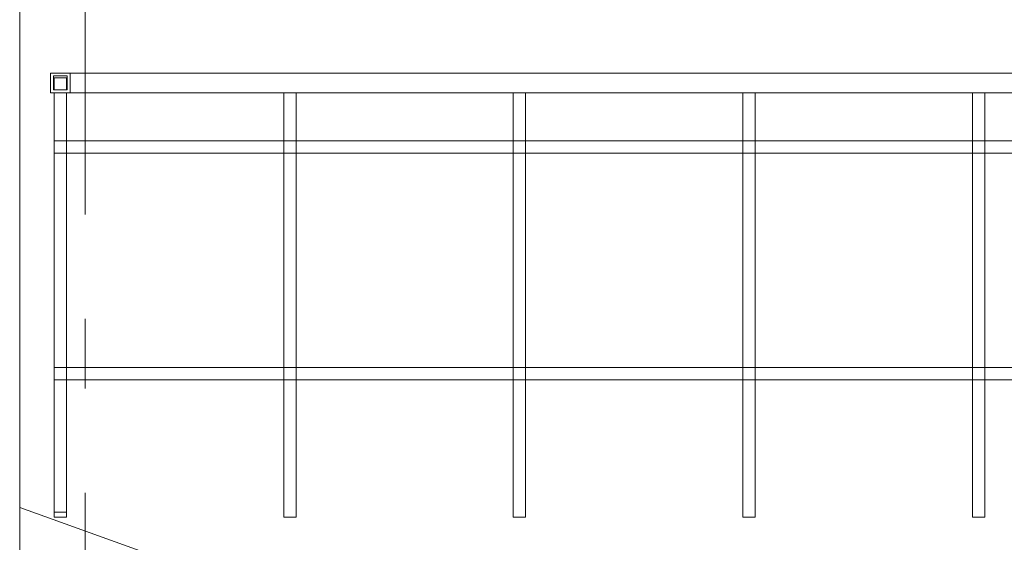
# Model space of a CAD drawing. Header units: millimetres. Extents: x -15683 to 202647, y -7448 to 20513.
# Tile 82 of 114: x 166055 to 168051, y 10139 to 11198. Entities that reach past the tile are written whole.
import ezdxf
from ezdxf.enums import TextEntityAlignment as Align

# ---------------------------------------------------------------- set-up
doc = ezdxf.new("R2010")
doc.units = ezdxf.units.MM
doc.header["$MEASUREMENT"] = 0
doc.linetypes.add('Штрих-Штриховая', pattern=[1093.611073, 529.166651, -211.666656, 141.111112, -211.666656])
for name, color, linetype in [('1_Кровля (плоская)', 7, 'Continuous'), ('Новый_1_Ограждение кровли', 7, 'Continuous'), ('Элемент Модели - Оси', 7, 'Continuous')]:
    doc.layers.add(name, color=color, linetype=linetype)
for name, color, linetype, lineweight in [('1_Кровля (плоская)_Ном._пера__120', 7, 'Continuous', 5), ('Новый_1_Ограждение кровли_Ном._пера__120', 7, 'Continuous', 5), ('Элемент Модели - Оси_Ном._пера__1', 7, 'Continuous', 15), ('Элемент Модели - Оси_Ном._пера__120', 7, 'Continuous', 5)]:
    doc.layers.add(name, color=color, linetype=linetype, lineweight=lineweight)
doc.styles.add('СГЕНЕРИР_СТИЛЬ_1', font='arial.ttf')

# ---------------------------------------------------------------- blocks, each defined once
blk = doc.blocks.new('Элемент Разреза_341_3', base_point=(140863.2, -2680.3))
at = {"layer": '1_Кровля (плоская)_Ном._пера__120', "color": 7, "linetype": 'Continuous', "lineweight": 5}
for p, q in [((166055, 10209.5), (167137.5, 9820.9)), ((166055, 10209.5), (166055, 10109.7)), ((166880.1, 9813.5), (166055, 10109.7)), ((167137.5, 9721.1), (167137.5, 9820.9)), ((166892.1, 9809.2), (166891.8, 9809.3)), ((167023, 9762.2), (166921, 9798.8)), ((167113, 9729.8), (167108.5, 9731.5)), ((167137.5, 9721.1), (167117.5, 9728.2))]:
    blk.add_line(p, q, dxfattribs=at)
blk = doc.blocks.new('Элемент Разреза_350_3', base_point=(140863.2, -2680.3))
at = {"layer": '1_Кровля (плоская)_Ном._пера__120', "color": 7, "linetype": 'Continuous', "lineweight": 5}
blk.add_line((166055, 14319.7), (166055, 10209.5), dxfattribs=at)
blk = doc.blocks.new('Элемент Разреза_356_3', base_point=(140863.2, -2680.3))
at = {"layer": 'Новый_1_Ограждение кровли_Ном._пера__120', "color": 7, "linetype": 'Continuous', "lineweight": 5}
for p, q in [((166117.4, 11089.7), (166117.4, 11049.7)), ((166157.4, 11089.7), (166117.4, 11089.7)), ((166123.4, 11083.7), (166151.4, 11083.7)), ((166123.4, 11055.7), (166123.4, 11083.7)), ((166151.4, 11083.7), (166151.4, 11055.7)), ((166157.4, 11049.7), (166157.4, 11089.7)), ((166117.4, 11049.7), (166157.4, 11049.7)), ((166151.4, 11055.7), (166123.4, 11055.7))]:
    blk.add_line(p, q, dxfattribs=at)
blk = doc.blocks.new('Элемент Разреза_358_3', base_point=(140863.2, -2680.3))
at = {"layer": 'Новый_1_Ограждение кровли_Ном._пера__120', "color": 7, "linetype": 'Continuous', "lineweight": 5}
for p, q in [((166117.3, 11049.7), (166117.3, 11089.7)), ((166117.4, 11089.7), (166117.3, 11089.7)), ((166117.4, 11089.7), (166117.4, 11089.7)), ((166151.3, 11055.7), (166151.3, 11083.7)), ((166117.4, 11049.7), (166117.3, 11049.7)), ((166117.4, 11049.7), (166117.4, 11049.7))]:
    blk.add_line(p, q, dxfattribs=at)
blk = doc.blocks.new('Элемент Разреза_359_3', base_point=(140863.2, -2680.3))
at = {"layer": 'Новый_1_Ограждение кровли_Ном._пера__120', "color": 7, "linetype": 'Continuous', "lineweight": 5}
for p, q in [((166124.9, 10493.3), (166124.8, 10493.3)), ((166124.9, 10468.3), (166124.8, 10468.3))]:
    blk.add_line(p, q, dxfattribs=at)
blk = doc.blocks.new('Элемент Разреза_360_3', base_point=(140863.2, -2680.3))
at = {"layer": 'Новый_1_Ограждение кровли_Ном._пера__120', "color": 7, "linetype": 'Continuous', "lineweight": 5}
for p, q in [((166124.9, 10952.2), (166124.8, 10952.2)), ((166124.9, 10927.2), (166124.8, 10927.2))]:
    blk.add_line(p, q, dxfattribs=at)
blk = doc.blocks.new('Элемент Разреза_361_3', base_point=(140863.2, -2680.3))
at = {"layer": 'Новый_1_Ограждение кровли_Ном._пера__120', "color": 7, "linetype": 'Continuous', "lineweight": 5}
for p, q in [((166157.4, 11089.7), (171256.7, 11089.7)), ((166157.4, 11049.7), (171256.7, 11049.7))]:
    blk.add_line(p, q, dxfattribs=at)
blk = doc.blocks.new('Элемент Разреза_362_3', base_point=(140863.2, -2680.3))
at = {"layer": 'Новый_1_Ограждение кровли_Ном._пера__120', "color": 7, "linetype": 'Continuous', "lineweight": 5}
for p, q in [((166149.9, 10493.3), (166590.2, 10493.3)), ((166590.2, 10493.3), (166615.2, 10493.3)), ((166615.2, 10493.3), (167055.6, 10493.3)), ((167055.6, 10493.3), (167080.6, 10493.3)), ((167080.6, 10493.3), (167521, 10493.3)), ((167521, 10493.3), (167546, 10493.3)), ((167546, 10493.3), (167986.4, 10493.3)), ((167986.4, 10493.3), (168011.4, 10493.3)), ((168011.4, 10493.3), (168451.8, 10493.3)), ((166149.9, 10468.3), (166590.2, 10468.3)), ((166590.2, 10468.3), (166615.2, 10468.3)), ((166615.2, 10468.3), (167055.6, 10468.3)), ((167055.6, 10468.3), (167080.6, 10468.3)), ((167080.6, 10468.3), (167521, 10468.3)), ((167521, 10468.3), (167546, 10468.3)), ((167546, 10468.3), (167986.4, 10468.3)), ((167986.4, 10468.3), (168011.4, 10468.3)), ((168011.4, 10468.3), (168451.8, 10468.3))]:
    blk.add_line(p, q, dxfattribs=at)
blk = doc.blocks.new('Элемент Разреза_363_3', base_point=(140863.2, -2680.3))
at = {"layer": 'Новый_1_Ограждение кровли_Ном._пера__120', "color": 7, "linetype": 'Continuous', "lineweight": 5}
for p, q in [((166149.9, 10952.2), (166590.2, 10952.2)), ((166590.2, 10952.2), (166615.2, 10952.2)), ((166615.2, 10952.2), (167055.6, 10952.2)), ((167055.6, 10952.2), (167080.6, 10952.2)), ((167080.6, 10952.2), (167521, 10952.2)), ((167521, 10952.2), (167546, 10952.2)), ((167546, 10952.2), (167986.4, 10952.2)), ((167986.4, 10952.2), (168011.4, 10952.2)), ((168011.4, 10952.2), (168451.8, 10952.2)), ((166149.9, 10927.2), (166590.2, 10927.2)), ((166590.2, 10927.2), (166615.2, 10927.2)), ((166615.2, 10927.2), (167055.6, 10927.2)), ((167055.6, 10927.2), (167080.6, 10927.2)), ((167080.6, 10927.2), (167521, 10927.2)), ((167521, 10927.2), (167546, 10927.2)), ((167546, 10927.2), (167986.4, 10927.2)), ((167986.4, 10927.2), (168011.4, 10927.2)), ((168011.4, 10927.2), (168451.8, 10927.2))]:
    blk.add_line(p, q, dxfattribs=at)
blk = doc.blocks.new('Элемент Разреза_392_3', base_point=(140863.2, -2680.3))
at = {"layer": 'Новый_1_Ограждение кровли_Ном._пера__120', "color": 7, "linetype": 'Continuous', "lineweight": 5}
for p, q in [((166124.9, 10189.7), (166124.9, 10199.7)), ((166149.9, 10189.7), (166149.9, 10199.7)), ((166124.9, 10189.7), (166149.9, 10189.7))]:
    blk.add_line(p, q, dxfattribs=at)
blk = doc.blocks.new('Элемент Разреза_405_3', base_point=(140863.2, -2680.3))
at = {"layer": 'Новый_1_Ограждение кровли_Ном._пера__120', "color": 7, "linetype": 'Continuous', "lineweight": 5}
for p, q in [((166590.2, 10952.2), (166590.2, 11049.7)), ((166615.2, 10952.2), (166615.2, 11049.7)), ((166590.2, 10927.2), (166590.2, 10952.2)), ((166615.2, 10927.2), (166615.2, 10952.2)), ((166590.2, 10493.3), (166590.2, 10927.2)), ((166615.2, 10493.3), (166615.2, 10927.2)), ((166590.2, 10468.3), (166590.2, 10493.3)), ((166615.2, 10468.3), (166615.2, 10493.3)), ((166590.2, 10189.7), (166590.2, 10468.3)), ((166615.2, 10189.7), (166615.2, 10468.3)), ((166590.2, 10189.7), (166615.2, 10189.7))]:
    blk.add_line(p, q, dxfattribs=at)
blk = doc.blocks.new('Элемент Разреза_406_3', base_point=(140863.2, -2680.3))
at = {"layer": 'Новый_1_Ограждение кровли_Ном._пера__120', "color": 7, "linetype": 'Continuous', "lineweight": 5}
for p, q in [((167055.6, 10952.2), (167055.6, 11049.7)), ((167080.6, 10952.2), (167080.6, 11049.7)), ((167055.6, 10927.2), (167055.6, 10952.2)), ((167080.6, 10927.2), (167080.6, 10952.2)), ((167055.6, 10493.3), (167055.6, 10927.2)), ((167080.6, 10493.3), (167080.6, 10927.2)), ((167055.6, 10468.3), (167055.6, 10493.3)), ((167080.6, 10468.3), (167080.6, 10493.3)), ((167055.6, 10189.7), (167055.6, 10468.3)), ((167080.6, 10189.7), (167080.6, 10468.3)), ((167055.6, 10189.7), (167080.6, 10189.7))]:
    blk.add_line(p, q, dxfattribs=at)
blk = doc.blocks.new('Элемент Разреза_407_3', base_point=(140863.2, -2680.3))
at = {"layer": 'Новый_1_Ограждение кровли_Ном._пера__120', "color": 7, "linetype": 'Continuous', "lineweight": 5}
for p, q in [((167521, 10952.2), (167521, 11049.7)), ((167546, 10952.2), (167546, 11049.7)), ((167521, 10927.2), (167521, 10952.2)), ((167546, 10927.2), (167546, 10952.2)), ((167521, 10493.3), (167521, 10927.2)), ((167546, 10493.3), (167546, 10927.2)), ((167521, 10468.3), (167521, 10493.3)), ((167546, 10468.3), (167546, 10493.3)), ((167521, 10189.7), (167521, 10468.3)), ((167546, 10189.7), (167546, 10468.3)), ((167521, 10189.7), (167546, 10189.7))]:
    blk.add_line(p, q, dxfattribs=at)
blk = doc.blocks.new('Элемент Разреза_408_3', base_point=(140863.2, -2680.3))
at = {"layer": 'Новый_1_Ограждение кровли_Ном._пера__120', "color": 7, "linetype": 'Continuous', "lineweight": 5}
for p, q in [((167986.4, 10952.2), (167986.4, 11049.7)), ((168011.4, 10952.2), (168011.4, 11049.7)), ((167986.4, 10927.2), (167986.4, 10952.2)), ((168011.4, 10927.2), (168011.4, 10952.2)), ((167986.4, 10493.3), (167986.4, 10927.2)), ((168011.4, 10493.3), (168011.4, 10927.2)), ((167986.4, 10468.3), (167986.4, 10493.3)), ((168011.4, 10468.3), (168011.4, 10493.3)), ((167986.4, 10189.7), (167986.4, 10468.3)), ((168011.4, 10189.7), (168011.4, 10468.3)), ((167986.4, 10189.7), (168011.4, 10189.7))]:
    blk.add_line(p, q, dxfattribs=at)
blk = doc.blocks.new('Элемент Разреза_415_3', base_point=(140863.2, -2680.3))
at = {"layer": 'Новый_1_Ограждение кровли_Ном._пера__120', "color": 7, "linetype": 'Continuous', "lineweight": 5}
for p, q in [((166124.9, 11079.7), (166149.9, 11079.7)), ((166124.9, 11055.7), (166124.9, 11079.7)), ((166149.9, 11055.7), (166149.9, 11079.7)), ((166124.9, 10952.2), (166124.9, 11049.7)), ((166149.9, 10952.2), (166149.9, 11049.7)), ((166124.9, 10493.3), (166124.9, 10927.2)), ((166149.9, 10493.3), (166149.9, 10927.2)), ((166124.9, 10199.7), (166124.9, 10468.3)), ((166149.9, 10199.7), (166149.9, 10468.3)), ((166124.9, 10199.7), (166149.9, 10199.7))]:
    blk.add_line(p, q, dxfattribs=at)
blk = doc.blocks.new('Элемент Разреза_416_3', base_point=(140863.2, -2680.3))
at = {"layer": 'Новый_1_Ограждение кровли_Ном._пера__120', "color": 7, "linetype": 'Continuous', "lineweight": 5}
for p, q in [((166124.8, 11079.7), (166124.9, 11079.7)), ((166124.8, 11069.7), (166124.8, 11079.7))]:
    blk.add_line(p, q, dxfattribs=at)
blk = doc.blocks.new('Элемент Разреза_418_3', base_point=(140863.2, -2680.3))
at = {"layer": 'Новый_1_Ограждение кровли_Ном._пера__120', "color": 7, "linetype": 'Continuous', "lineweight": 5}
for p, q in [((166124.9, 10493.3), (166124.9, 10468.3)), ((166149.9, 10493.3), (166124.9, 10493.3)), ((166124.9, 10493.3), (166149.8, 10493.3)), ((166124.9, 10468.4), (166124.9, 10493.3)), ((166149.8, 10493.3), (166149.8, 10468.4)), ((166149.9, 10468.3), (166149.9, 10493.3)), ((166149.8, 10468.4), (166124.9, 10468.4)), ((166124.9, 10468.3), (166149.9, 10468.3))]:
    blk.add_line(p, q, dxfattribs=at)
blk = doc.blocks.new('Элемент Разреза_419_3', base_point=(140863.2, -2680.3))
at = {"layer": 'Новый_1_Ограждение кровли_Ном._пера__120', "color": 7, "linetype": 'Continuous', "lineweight": 5}
for p, q in [((166124.9, 10952.2), (166124.9, 10927.2)), ((166149.9, 10952.2), (166124.9, 10952.2)), ((166124.9, 10952.1), (166149.8, 10952.1)), ((166124.9, 10927.2), (166124.9, 10952.1)), ((166149.8, 10952.1), (166149.8, 10927.2)), ((166149.9, 10927.2), (166149.9, 10952.2)), ((166124.9, 10927.2), (166149.9, 10927.2)), ((166149.8, 10927.2), (166124.9, 10927.2))]:
    blk.add_line(p, q, dxfattribs=at)
blk = doc.blocks.new('Стандартный Маркер Сетки[30]_3', base_point=(166187.5, 14319.7))
at = {"layer": 'Элемент Модели - Оси_Ном._пера__120', "color": 7, "linetype": 'Штрих-Штриховая', "lineweight": 5}
blk.add_line((166187.5, 13519.7), (166187.5, -4880.3), dxfattribs=at)
at = {"layer": 'Элемент Модели - Оси_Ном._пера__1', "color": 7, "lineweight": 15, "style": 'СГЕНЕРИР_СТИЛЬ_1'}
blk.add_attdef('AC_MarkerText_1', text='', height=350, rotation=360, dxfattribs=at).set_placement((166187.5, -5980.3), align=Align.TOP_CENTER)
blk = doc.blocks.new('Стандартный Маркер Сетки[31]_3', base_point=(166187.5, 14319.7))
at = {"layer": 'Элемент Модели - Оси_Ном._пера__120', "color": 7, "linetype": 'Штрих-Штриховая', "lineweight": 5}
blk.add_line((166187.5, 13519.7), (166187.5, -4880.3), dxfattribs=at)
at = {"layer": 'Элемент Модели - Оси_Ном._пера__1', "color": 7, "lineweight": 15, "style": 'СГЕНЕРИР_СТИЛЬ_1'}
blk.add_attdef('AC_MarkerText_1', text='', height=350, rotation=360, dxfattribs=at).set_placement((166187.5, -5980.3), align=Align.TOP_CENTER)

msp = doc.modelspace()

# ---------------------------------------------------------------- block references
at = {"layer": '1_Кровля (плоская)', "lineweight": 0}
for name in ['Элемент Разреза_350_3', 'Элемент Разреза_341_3']:
    msp.add_blockref(name, (140863.2, -2680.3), dxfattribs=at)
at = {"layer": 'Новый_1_Ограждение кровли', "lineweight": 0}
for name in ['Элемент Разреза_358_3', 'Элемент Разреза_356_3', 'Элемент Разреза_416_3', 'Элемент Разреза_415_3', 'Элемент Разреза_361_3', 'Элемент Разреза_405_3', 'Элемент Разреза_406_3', 'Элемент Разреза_407_3', 'Элемент Разреза_408_3', 'Элемент Разреза_360_3', 'Элемент Разреза_419_3', 'Элемент Разреза_363_3', 'Элемент Разреза_359_3', 'Элемент Разреза_418_3', 'Элемент Разреза_362_3', 'Элемент Разреза_392_3']:
    msp.add_blockref(name, (140863.2, -2680.3), dxfattribs=at)
at = {"layer": 'Элемент Модели - Оси', "color": 7, "linetype": 'Continuous', "lineweight": 5}
for name in ['Стандартный Маркер Сетки[30]_3', 'Стандартный Маркер Сетки[31]_3']:
    msp.add_blockref(name, (166187.5, 14319.7), dxfattribs=at)

doc.saveas('drawing.dxf')
